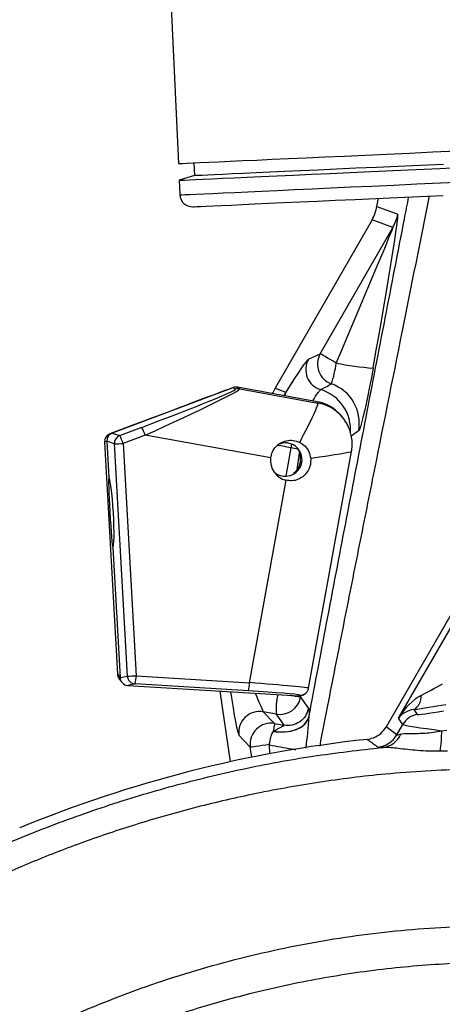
# Model space of a CAD drawing. Extents: x 0 to 8410, y 0 to 5940.
# Tile 37 of 212: x 1565 to 1666, y 3062 to 3298. Entities that reach past the tile are written whole.
import ezdxf

# ---------------------------------------------------------------- set-up
doc = ezdxf.new("R2010")
doc.units = 0
doc.header["$LTSCALE"] = 10
doc.layers.get('0').update_dxf_attribs({"linetype": 'CONTINUOUS'})

msp = doc.modelspace()

# ---------------------------------------------------------------- linework, layer by layer
at = {"color": 7, "linetype": 'CONTINUOUS'}
for p, q in [((1600.8, 3302.56), (1602.6, 3263.1)), ((1606.34, 3263.27), (1606.48, 3260.28)), ((1606.48, 3260.28), (1602.78, 3259.1)), ((1602.78, 3259.1), (1602.94, 3255.61)), ((1650.24, 3252.83), (1650.59, 3254.78)), ((1649.07, 3249.63), (1625.83, 3209.24)), ((1615.7, 3209.37), (1586.71, 3198.49)), ((1615.7, 3209.37), (1615.19, 3209.19)), ((1615.19, 3209.19), (1615.24, 3209.21)), ((1635.87, 3206.01), (1616.76, 3209.47)), ((1642.51, 3201.56), (1642.29, 3201.88)), ((1591.44, 3200.29), (1586.15, 3198.3)), ((1584.85, 3196.32), (1587.98, 3140.64)), ((1584.85, 3196.32), (1584.85, 3196.32)), ((1585.42, 3196.51), (1585.9, 3187.83)), ((1633.85, 3137.29), (1644.14, 3194.07)), ((1652.42, 3128), (1688.29, 3190.12)), ((1586.84, 3171.08), (1588.6, 3139.85)), ((1587.98, 3140.64), (1587.98, 3140.64)), ((1588.41, 3139.51), (1589.02, 3138.73)), ((1590.47, 3137.97), (1631.45, 3135.46)), ((1612.58, 3136.61), (1615.06, 3119.67)), ((1632.61, 3135.75), (1632.92, 3135.94)), ((1632.92, 3135.94), (1632.96, 3135.96)), ((1564.52, 3103.84), (1564.52, 3103.83))]:
    msp.add_line(p, q, dxfattribs=at)
at = {"color": 8, "linetype": 'CONTINUOUS'}
for p, q in [((1650.24, 3252.83), (1655.25, 3251)), ((1654.08, 3247.79), (1649.07, 3249.63)), ((1636.63, 3217.48), (1654.08, 3247.79)), ((1633.82, 3216.17), (1636.63, 3217.48)), ((1616.26, 3209), (1615.7, 3209.37)), ((1616.76, 3209.47), (1617.32, 3209.09)), ((1617.32, 3209.09), (1636.09, 3205.69)), ((1625.83, 3209.24), (1628.37, 3208.31)), ((1627.92, 3207.45), (1628.37, 3208.31)), ((1636.09, 3205.69), (1635.87, 3206.01)), ((1588.52, 3197.87), (1593.81, 3199.86)), ((1586.15, 3198.3), (1586.71, 3198.49)), ((1586.71, 3198.49), (1588.52, 3197.87)), ((1594.61, 3197.97), (1589.32, 3195.98)), ((1624.74, 3192.51), (1594.61, 3197.97)), ((1585.42, 3196.51), (1584.85, 3196.32)), ((1584.85, 3196.32), (1587.98, 3140.64)), ((1587.23, 3195.89), (1585.42, 3196.51)), ((1590.36, 3140.21), (1587.23, 3195.89)), ((1589.32, 3195.98), (1592.45, 3140.3)), ((1629.61, 3194.95), (1628.37, 3188.14)), ((1631.27, 3194.64), (1629.61, 3194.95)), ((1631.06, 3189.74), (1631.62, 3193.67)), ((1619.65, 3138.63), (1628.44, 3187.17)), ((1655.41, 3130.11), (1676.48, 3166.61)), ((1587.98, 3140.64), (1588.6, 3139.85)), ((1588.6, 3139.85), (1590.36, 3140.21)), ((1592.45, 3140.3), (1619.65, 3138.63)), ((1592.23, 3138.32), (1590.47, 3137.97)), ((1619.43, 3136.66), (1592.23, 3138.32)), ((1631.45, 3135.46), (1631.76, 3135.65)), ((1632, 3135.54), (1631.92, 3135.12)), ((1631.92, 3135.12), (1633.78, 3132.44)), ((1622.96, 3131.65), (1625.68, 3128.83)), ((1626.12, 3131.1), (1622.96, 3131.65)), ((1627.98, 3128.42), (1626.12, 3131.1)), ((1659.11, 3132.17), (1659.92, 3131.02)), ((1625.68, 3128.83), (1627.98, 3128.42)), ((1633.9, 3130.36), (1633.89, 3130.28)), ((1655.04, 3126.13), (1656.46, 3128.6)), ((1656.46, 3128.6), (1655.41, 3130.11)), ((1619.85, 3123.2), (1617.13, 3126.02)), ((1625.34, 3126.94), (1625.4, 3126.98)), ((1665.77, 3127.12), (1667, 3127.21)), ((1624.54, 3121.58), (1624.44, 3123.87)), ((1620.21, 3120.75), (1619.85, 3123.2)), ((1667.18, 3122.22), (1665.43, 3122.17))]:
    msp.add_line(p, q, dxfattribs=at)
at = {"color": 7, "linetype": 'CONTINUOUS', "flags": 128}
for points in [[(1602.6, 3263.1), (1602.64, 3263.1), (1602.99, 3263.12), (1603.69, 3263.15), (1604.74, 3263.2), (1606.13, 3263.26), (1607.86, 3263.34), (1609.92, 3263.44), (1612.32, 3263.55), (1615.04, 3263.67), (1618.08, 3263.81), (1621.43, 3263.96), (1625.07, 3264.13), (1629.01, 3264.31), (1633.22, 3264.5), (1637.7, 3264.71), (1642.44, 3264.92), (1647.42, 3265.15), (1652.63, 3265.39), (1658.05, 3265.63), (1663.68, 3265.89), (1669.49, 3266.16)], [(1606.48, 3260.28), (1606.49, 3260.28), (1606.75, 3260.29), (1607.37, 3260.32), (1608.33, 3260.36), (1609.64, 3260.42), (1611.29, 3260.5), (1613.28, 3260.59), (1615.61, 3260.69), (1618.26, 3260.81), (1621.22, 3260.95), (1624.5, 3261.1), (1628.08, 3261.26), (1631.95, 3261.44), (1636.1, 3261.63), (1640.53, 3261.83), (1645.2, 3262.05), (1650.12, 3262.27), (1655.27, 3262.5), (1660.64, 3262.75), (1666.21, 3263)], [(1602.78, 3259.1), (1602.88, 3259.11), (1603.32, 3259.13), (1604.1, 3259.16), (1605.23, 3259.21), (1606.71, 3259.28), (1608.53, 3259.36), (1610.68, 3259.46), (1613.15, 3259.58), (1615.96, 3259.7), (1619.07, 3259.85), (1622.49, 3260), (1626.21, 3260.17), (1630.22, 3260.36), (1634.5, 3260.55), (1639.05, 3260.76), (1643.84, 3260.98), (1648.88, 3261.21), (1654.15, 3261.45), (1659.62, 3261.7), (1665.29, 3261.96), (1671.15, 3262.22)], [(1606.07, 3252.75), (1606.08, 3252.75), (1606.35, 3252.76), (1606.97, 3252.79), (1607.94, 3252.84), (1609.25, 3252.9), (1610.92, 3252.97), (1612.92, 3253.06), (1615.25, 3253.17), (1617.92, 3253.29), (1620.91, 3253.43), (1624.2, 3253.58), (1627.8, 3253.74), (1631.7, 3253.92), (1635.87, 3254.11), (1640.32, 3254.31), (1645.02, 3254.53), (1649.97, 3254.76), (1655.16, 3254.99), (1660.55, 3255.24), (1666.15, 3255.49)]]:
    msp.add_lwpolyline(points, dxfattribs=at)
at = {"color": 8, "linetype": 'CONTINUOUS', "flags": 128}
for points in [[(1602.94, 3255.61), (1603.04, 3255.62), (1603.47, 3255.64), (1604.26, 3255.67), (1605.39, 3255.72), (1606.87, 3255.79), (1608.68, 3255.87), (1610.83, 3255.97), (1613.31, 3256.08), (1616.11, 3256.21), (1619.23, 3256.35), (1622.65, 3256.51), (1626.37, 3256.68), (1630.38, 3256.86), (1634.66, 3257.06), (1639.2, 3257.27), (1644, 3257.49), (1649.04, 3257.72), (1654.31, 3257.96), (1659.78, 3258.21), (1665.45, 3258.47), (1671.31, 3258.73)], [(1640.47, 3215.28), (1639.73, 3215.7), (1639.02, 3216.11), (1638.37, 3216.48), (1637.81, 3216.81), (1637.34, 3217.08), (1636.98, 3217.29), (1636.74, 3217.42), (1636.63, 3217.48)], [(1649.31, 3214.06), (1648.9, 3211.8), (1648.47, 3209.59), (1648.05, 3207.47), (1647.63, 3205.5), (1647.24, 3203.73), (1646.87, 3202.19), (1646.54, 3200.94), (1646.26, 3199.98), (1646.03, 3199.36), (1645.86, 3199.08)], [(1628.25, 3207.39), (1628.24, 3207.72), (1628.37, 3208.31)], [(1629.61, 3194.95), (1628.61, 3195.13), (1627.63, 3195.31), (1626.72, 3195.47), (1626.36, 3195.54)], [(1625.68, 3128.83), (1625.67, 3128.78), (1625.65, 3128.67), (1625.62, 3128.5), (1625.58, 3128.28), (1625.53, 3128.01), (1625.47, 3127.7), (1625.41, 3127.34), (1625.34, 3126.94)], [(1619.85, 3123.2), (1619.98, 3123.22), (1620.26, 3123.26), (1620.7, 3123.32), (1621.26, 3123.41), (1621.94, 3123.51), (1622.72, 3123.62), (1623.56, 3123.74), (1624.44, 3123.87)]]:
    msp.add_lwpolyline(points, dxfattribs=at)
at = {"color": 7, "linetype": 'CONTINUOUS'}
for centre, radius, start, end in [((1605.94, 3255.75), 3, 182.6143, 272.6143), ((1634.39, 3195.9), 9.9, 17.2271, 34.812), ((1586.85, 3196.43), 2, 110.5708, 183.2173), ((1628.28, 3192.14), 3.99, 349.6624, 115.9525), ((1629.57, 3191.9), 4.87, 172.8362, 256.5542), ((1628.28, 3192.13), 3.99, 224.6074, 349.8091), ((1589.98, 3140.75), 2, 183.2173, 218.1027), ((1680.76, 2821.35), 305.46, 96.1804, 112.3666)]:
    msp.add_arc(centre, radius, start, end, dxfattribs=at)
at = {"color": 8, "linetype": 'CONTINUOUS'}
for centre, radius, start, end in [((1645.39, 3252.78), 10.02, 330.1096, 349.7065), ((1638.17, 3213.7), 5.01, 150.3765, 253.369), ((1640.99, 3215.01), 5.01, 150.3787, 250.4896), ((1612.52, 3219.09), 28.21, 341.7962, 352.2218), ((1653.48, 3277.27), 63.34, 258.1491, 266.2283), ((1616.96, 3207.13), 2, 79.7638, 110.5545), ((1633.89, 3199.29), 10.02, 355.0692, 73.472), ((1635.99, 3200.83), 10.02, 349.939, 70.5957), ((1634.3, 3195.86), 9.99, 34.7391, 79.6996), ((1582.27, 3193.85), 13.01, 18.4226, 27.4719), ((1586.85, 3196.43), 2, 110.5794, 183.2477), ((1589.23, 3196), 2, 110.6817, 183.1466), ((1576.98, 3191.87), 13.01, 18.4244, 27.4701), ((1585.95, 3247.05), 51.18, 271.4282, 273.7746), ((1589.98, 3140.75), 2, 183.1803, 218.1026), ((1589.06, 3191.97), 51.78, 271.4416, 273.7611), ((1592.36, 3140.32), 2, 183.2614, 266.3855), ((1582.37, 3140.44), 10.08, 347.8967, 359.2234), ((1609.57, 3138.77), 10.08, 347.8967, 359.2234), ((1639.31, 3132.55), 13.27, 165.9643, 186.2596), ((1631.88, 3137.64), 2, 266.528, 301.3583), ((1657.36, 3135.22), 3.51, 299.8574, 5.9909), ((1626.99, 3136.03), 5.01, 259.9189, 349.5509), ((1622.09, 3126.72), 5.01, 80.0183, 188.0116), ((1660.79, 3126.09), 5.01, 100.0778, 149.9208), ((1624.81, 3123.9), 5.01, 80.018, 188.0122), ((1649.84, 3129.14), 6, 275.828, 329.9931), ((1650.99, 3128.48), 5.43, 277.6302, 336.1875), ((1634.1, 3126.83), 31.68, 351.5379, 0.5216)]:
    msp.add_arc(centre, radius, start, end, dxfattribs=at)
at = {"color": 7, "linetype": 'CONTINUOUS'}
for centre, major_axis, ratio, start_param, end_param in [((1640.39, 3254.62), (-9.4, 3.44), 0.998589, 2.970318, 3.312867), ((1591.45, 3200.28), (23.74, 8.91), 0.000333, 0.026738, 1.571354), ((1616.4, 3207.5), (0.25, 1.99), 0.998303, 6.227588, 6.76498), ((1651.87, 3194.27), (-28.21, 10.32), 0.998589, 6.111911, 6.160597), ((1634.08, 3196.17), (4, 9.17), 0.998468, 5.730159, 6.51453), ((1587.41, 3196.62), (0, 2), 0.998929, 0.357518, 1.625848), ((1586.37, 3179.46), (-0.47, 8.37), 0.024059, 6.277787, 9.418642), ((1586.37, 3179.46), (-0.48, 8.37), 0.074897, 3.124568, 6.264078), ((1590.59, 3139.97), (0.69, 1.88), 0.998317, 1.980948, 3.433326), ((1618.7, 3136.44), (13.07, -0.79), 0.019854, 0.082885, 1.516061), ((1631.57, 3137.46), (-0.08, 2), 0.998566, 3.040571, 3.648342)]:
    msp.add_ellipse(centre, major_axis=major_axis, ratio=ratio, start_param=start_param, end_param=end_param, dxfattribs=at)
at = {"color": 8, "linetype": 'CONTINUOUS'}
for centre, major_axis, ratio, start_param, end_param in [((1647.25, 3207.06), (8, 43.93), 0.017584, 4.87557, 6.280155), ((1637.42, 3208.84), (16.65, 38.95), 0.006513, 4.881059, 6.285645), ((1623.36, 3197.81), (10.55, 18.37), 0.049483, 0.069959, 0.991379), ((1592.49, 3200.09), (23.78, 8.89), 0.027112, 4.757901, 6.302518), ((1593.19, 3198.22), (24.14, 10.86), 0.031019, 4.757527, 6.302144), ((1632, 3210.83), (51.5, 27.32), 0.06754, 4.7687, 4.819119), ((1628.49, 3191.83), (7.6, 13.87), 0.047104, 5.061808, 6.272723), ((1641.82, 3209.05), (41.32, 31.36), 0.200395, 4.615737, 4.658076), ((1630.13, 3194.86), (2.65, 14.77), 0.035034, 1.510114, 1.571116), ((1628.49, 3191.83), (15.65, 2.24), 0.015705, 5.093222, 6.277956), ((1618.82, 3138.44), (15.04, -1.14), 0.017268, 6.281395, 7.799832), ((1666.27, 3138.93), (8.53, 4.79), 0.035723, 4.005167, 4.652216), ((1615.66, 3136.42), (-1.51, 10.42), 0.049802, 1.553855, 3.072579), ((1620.6, 3137.14), (-2.36, 5.49), 0.00406, 1.759439, 3.086283), ((1618.7, 3136.44), (13.07, -0.79), 0.019854, 6.25463, 6.366071), ((1659.73, 3127.61), (5.19, 8.27), 0.511151, 0.717968, 1.589354), ((1667.13, 3134.01), (12.86, 2.29), 0.040101, 4.031611, 4.67866), ((1659.73, 3127.61), (5.17, 0.12), 0.890278, 1.66983, 2.541216), ((1666.34, 3132.17), (6.43, 1.14), 0.040101, 3.160224, 4.67866), ((1667.21, 3127.25), (10.76, -1.36), 0.029082, 3.181739, 4.581752), ((1489.85, 2931.58), (294.3, -169.91), 0.745659, 1.435682, 1.445174)]:
    msp.add_ellipse(centre, major_axis=major_axis, ratio=ratio, start_param=start_param, end_param=end_param, dxfattribs=at)
for points, knots in [([(1633.9, 3130.36), (1635.42, 3138.39), (1638.45, 3154.45), (1643.03, 3178.41), (1647.63, 3202.27), (1652.23, 3226.07), (1655.65, 3243.67), (1657.53, 3253.34), (1657.88, 3255.12)], [0, 0, 0, 0, 0.191017, 0.382038, 0.573505, 0.764977, 0.956921, 1, 1, 1, 1]), ([(1662.77, 3255.34), (1660.61, 3244.56), (1656.09, 3221.95), (1650.32, 3193.27), (1645.53, 3169.36), (1641.95, 3151.32), (1638.92, 3136.01), (1637.12, 3126.68), (1636.5, 3123.43)], [0, 0, 0, 0, 0.247504, 0.518949, 0.654778, 0.790651, 0.927058, 1, 1, 1, 1]), ([(1634.83, 3206.2), (1634.94, 3206.38), (1635.33, 3207.02), (1635.88, 3207.85), (1636.45, 3208.66), (1636.64, 3208.81), (1636.74, 3208.89)], [0, 0, 0, 0, 0.109266, 0.385869, 0.687298, 1, 1, 1, 1]), ([(1631.92, 3135.12), (1631.86, 3135.13), (1631.73, 3135.16), (1630.97, 3135.29), (1630.15, 3135.44), (1629.51, 3135.56), (1629.36, 3135.59)], [0, 0, 0, 0, 0.281904, 0.586926, 0.902388, 1, 1, 1, 1]), ([(1633.78, 3132.44), (1633.59, 3131.81), (1633.2, 3130.56), (1631.77, 3129.14), (1629.94, 3128.3), (1628.63, 3128.38), (1627.98, 3128.42)], [0, 0, 0, 0, 0.249996, 0.499998, 0.749997, 1, 1, 1, 1]), ([(1633.78, 3132.44), (1633.8, 3132.41), (1633.84, 3132.36), (1633.91, 3132.3), (1633.97, 3132.06), (1633.99, 3131.57), (1633.93, 3130.75), (1633.9, 3130.36)], [0, 0, 0, 0, 0.148615, 0.300304, 0.46056, 0.739852, 1, 1, 1, 1]), ([(1625.34, 3126.94), (1626.3, 3126.86), (1628.28, 3126.69), (1631.03, 3127.34), (1633.12, 3128.58), (1633.64, 3129.73), (1633.89, 3130.28)], [0, 0, 0, 0, 0.240721, 0.500007, 0.759289, 1, 1, 1, 1]), ([(1625.4, 3126.98), (1626.06, 3127.35), (1627.03, 3127.91), (1627.79, 3128.26), (1627.98, 3128.38), (1627.98, 3128.41), (1627.98, 3128.42)], [0, 0, 0, 0, 0.539995, 0.794523, 0.90182, 1, 1, 1, 1]), ([(1633.89, 3130.28), (1633.84, 3129.82), (1633.75, 3128.81), (1633.6, 3126.81), (1633.39, 3124.8), (1633.18, 3123.46), (1633.09, 3122.9)], [0, 0, 0, 0, 0.219319, 0.479754, 0.783779, 1, 1, 1, 1]), ([(1624.44, 3123.87), (1624.49, 3124.15), (1624.58, 3124.71), (1624.74, 3125.44), (1624.95, 3126.23), (1625.19, 3126.66), (1625.34, 3126.94)], [0, 0, 0, 0, 0.247097, 0.494343, 0.672415, 1, 1, 1, 1]), ([(1655.04, 3126.13), (1655.05, 3126.13), (1655.11, 3126.1), (1655.44, 3126.17), (1655.88, 3126.28), (1655.95, 3126.29)], [0, 0, 0, 0, 0.156322, 0.863034, 1, 1, 1, 1]), ([(1655.95, 3126.29), (1656.05, 3126.32), (1656.73, 3126.47), (1658.07, 3126.48), (1660.08, 3126.47), (1661.86, 3126.53), (1663.78, 3126.72), (1665.11, 3126.99), (1665.77, 3127.12)], [0, 0, 0, 0, 0.0493842, 0.3464482, 0.5049887, 0.6635339, 0.8316653, 1, 1, 1, 1]), ([(1650.45, 3123.16), (1650.28, 3123.29), (1649.42, 3123.92), (1648.56, 3124.54), (1647.87, 3125.04)], [0, 0, 0, 0, 0.196044, 1, 1, 1, 1]), ([(1380.33, 2861.85), (1381.34, 2868.4), (1383.37, 2881.53), (1388.06, 2900.92), (1393.91, 2920.01), (1401, 2938.65), (1408.88, 2955.89), (1417.37, 2971.74), (1426.25, 2986.29), (1435.94, 3000.34), (1446.39, 3013.84), (1457.56, 3026.71), (1469.42, 3038.92), (1481.97, 3050.42), (1495.16, 3061.22), (1508.96, 3071.28), (1523.3, 3080.56), (1538.11, 3089.01), (1553.35, 3096.61), (1569, 3103.31), (1585.04, 3109.13), (1601.4, 3114.06), (1618.01, 3118.06), (1634.79, 3121.19), (1646.07, 3122.47), (1651.71, 3123.11)], [0, 0, 0, 0, 0.04892, 0.097999, 0.147132, 0.196211, 0.245131, 0.28694, 0.32888, 0.370888, 0.412896, 0.454836, 0.496645, 0.538467, 0.580421, 0.622442, 0.664463, 0.706417, 0.748239, 0.790089, 0.832071, 0.87412, 0.916169, 0.95815, 1, 1, 1, 1]), ([(1651.71, 3123.11), (1651.43, 3123.1), (1650.86, 3123.1), (1650.53, 3123.13), (1650.46, 3123.15), (1650.45, 3123.16)], [0, 0, 0, 0, 0.415249, 0.841891, 1, 1, 1, 1]), ([(1665.43, 3122.17), (1664.5, 3122.17), (1662.66, 3122.18), (1660.01, 3122.34), (1657.54, 3122.58), (1655.39, 3122.84), (1653.56, 3123.04), (1652.39, 3123.12), (1651.84, 3123.11), (1651.71, 3123.11)], [0, 0, 0, 0, 0.172205, 0.344288, 0.506243, 0.668055, 0.811384, 0.954583, 1, 1, 1, 1]), ([(1671.75, 3117.93), (1665.25, 3117.61), (1653.35, 3117.03), (1636.17, 3114.83), (1620.78, 3112.08), (1606.14, 3108.65), (1592.7, 3104.81), (1579.89, 3100.5), (1567.83, 3095.84), (1555.01, 3090.23), (1541.52, 3083.54), (1527.93, 3075.83), (1515.25, 3067.75), (1503.83, 3059.68), (1493.18, 3051.38), (1483.34, 3042.99), (1473.1, 3033.46), (1462.6, 3022.68), (1452.32, 3010.92), (1443.03, 2999.1), (1434.94, 2987.71), (1427.64, 2976.35), (1421.13, 2965.18), (1414.68, 2952.93), (1408.44, 2939.53), (1402.75, 2925.41), (1397.97, 2911.56), (1394.14, 2898.5), (1391.03, 2885.72), (1388.53, 2873.38), (1387.31, 2865.11), (1386.71, 2861.03)], [0, 0, 0, 0, 0.04677, 0.085628, 0.124486, 0.159101, 0.193717, 0.224961, 0.256206, 0.28669, 0.325543, 0.364397, 0.399007, 0.433618, 0.464858, 0.496098, 0.526578, 0.565414, 0.604249, 0.638844, 0.673439, 0.704665, 0.735891, 0.766357, 0.804224, 0.842091, 0.875804, 0.909517, 0.939928, 0.970339, 1, 1, 1, 1]), ([(1405.32, 2560.49), (1412.02, 2579.46), (1422.27, 2608.51), (1433.69, 2640.5), (1439.2, 2656.59), (1441.77, 2665.72), (1443.5, 2674.23), (1444.45, 2682.05), (1445.02, 2690.79), (1444.88, 2701.24), (1443.5, 2713.28), (1441.11, 2724.35), (1437.92, 2734.36), (1434.63, 2743.48), (1430.96, 2754.61), (1427.61, 2767.95), (1424.64, 2783.44), (1422.68, 2799.1), (1421.81, 2813.16), (1421.72, 2825.55), (1422.16, 2838.72), (1423.59, 2854.3), (1426.36, 2871.13), (1429.94, 2886.73), (1433.74, 2899.75), (1437.72, 2911.24), (1441.67, 2921.29), (1446.04, 2931.19), (1450.86, 2940.95), (1456.12, 2950.52), (1461.8, 2959.93), (1467.88, 2969.11), (1474.31, 2977.98), (1481.06, 2986.5), (1489.71, 2996.52), (1500.62, 3007.81), (1513.27, 3019.2), (1525.71, 3029.06), (1536.7, 3036.8), (1546.94, 3043.26), (1556.33, 3048.65), (1565.95, 3053.66), (1575.83, 3058.29), (1585.93, 3062.52), (1596.26, 3066.34), (1606.78, 3069.71), (1617.37, 3072.61), (1627.97, 3075.05), (1638.59, 3077.03), (1649.32, 3078.57), (1660.16, 3079.66), (1671.07, 3080.3), (1682.07, 3080.48), (1693.1, 3080.18), (1703.27, 3079.5), (1709.73, 3078.76), (1712.53, 3078.44)], [0, 0, 0, 0, 0.085171, 0.130421, 0.143792, 0.157166, 0.170514, 0.180513, 0.190512, 0.207573, 0.224677, 0.241737, 0.255418, 0.269111, 0.282798, 0.305017, 0.327281, 0.349545, 0.371763, 0.386877, 0.401991, 0.427508, 0.453027, 0.474127, 0.495227, 0.510419, 0.525612, 0.54091, 0.556208, 0.57167, 0.587132, 0.602704, 0.618276, 0.633488, 0.6487, 0.674292, 0.699884, 0.720686, 0.741486, 0.756718, 0.77195, 0.787287, 0.802625, 0.818126, 0.833627, 0.849243, 0.86486, 0.88007, 0.89528, 0.910596, 0.925913, 0.941394, 0.956874, 0.972466, 0.988058, 1, 1, 1, 1]), ([(1792.67, 2430.91), (1822.95, 2505.37), (1858.37, 2592.49), (1895.58, 2685.34), (1905.38, 2709.02), (1912.21, 2725.6), (1918, 2741.28), (1922.47, 2756.13), (1925.74, 2769.78), (1928.2, 2783.34), (1929.92, 2796.95), (1930.89, 2810.81), (1931.09, 2825.07), (1930.46, 2839.49), (1929.01, 2853.66), (1926.83, 2867.37), (1923.95, 2880.78), (1920.27, 2894.19), (1915.74, 2907.71), (1910.39, 2921.1), (1903.77, 2935.2), (1895.86, 2949.57), (1886.53, 2964.06), (1876.47, 2977.56), (1865.68, 2990.17), (1854.91, 3001.22), (1844.12, 3011.04), (1833.47, 3019.72), (1822.18, 3027.93), (1810.29, 3035.59), (1797.73, 3042.7), (1784.88, 3049.03), (1771.79, 3054.57), (1758.61, 3059.29), (1745.14, 3063.28), (1731.38, 3066.53), (1717.43, 3068.99), (1702.64, 3070.75), (1686.93, 3071.67), (1670.36, 3071.53), (1653.49, 3070.28), (1636.54, 3067.83), (1620.69, 3064.41), (1606.17, 3060.33), (1592.92, 3055.8), (1579.91, 3050.49), (1567.15, 3044.43), (1554.72, 3037.66), (1541.71, 3029.59), (1528.47, 3020.13), (1515.16, 3009.18), (1502.91, 2997.62), (1491.63, 2985.45), (1481.08, 2972.47), (1471.31, 2958.59), (1462.37, 2943.88), (1454.63, 2928.94), (1448.03, 2913.74), (1442.85, 2899.32), (1438.85, 2885.75), (1435.85, 2873.12), (1433.58, 2860.86), (1431.96, 2848.85), (1430.93, 2837.36), (1430.41, 2826.07), (1430.37, 2813.62), (1431.04, 2799.76), (1432.64, 2784.57), (1435.1, 2769.43), (1438.06, 2756.18), (1441.19, 2744.77), (1444.23, 2735.19), (1446.81, 2725.42), (1448.56, 2715.42), (1449.64, 2705.25), (1449.98, 2694.97), (1449.57, 2684.62), (1448.42, 2674.54), (1446.62, 2664.8), (1444.18, 2655.43), (1441.12, 2646.21), (1432.27, 2620.35), (1424.75, 2597.47), (1418.24, 2577.68)], [0, 0, 0, 0, 0.166008, 0.194247, 0.206595, 0.218941, 0.231279, 0.241111, 0.250943, 0.260254, 0.269565, 0.279257, 0.288948, 0.298995, 0.309043, 0.318354, 0.327664, 0.337356, 0.347048, 0.357095, 0.367141, 0.379191, 0.390948, 0.402705, 0.413948, 0.42519, 0.434564, 0.444055, 0.453547, 0.463393, 0.47324, 0.483356, 0.492964, 0.502572, 0.512268, 0.521965, 0.531737, 0.541509, 0.552716, 0.564212, 0.575708, 0.587636, 0.599564, 0.609169, 0.618774, 0.628469, 0.638163, 0.647933, 0.657702, 0.669754, 0.681514, 0.693273, 0.704517, 0.715761, 0.727799, 0.739544, 0.751288, 0.762518, 0.773749, 0.78291, 0.79173, 0.800549, 0.80865, 0.816751, 0.824367, 0.831984, 0.842464, 0.852997, 0.86353, 0.874116, 0.881023, 0.887952, 0.894875, 0.901882, 0.908889, 0.915994, 0.9231, 0.930275, 0.936913, 0.943549, 0.950261, 0.956975, 1, 1, 1, 1])]:
    msp.add_open_spline(points, degree=3, knots=knots, dxfattribs=at)
at = {"color": 7, "linetype": 'CONTINUOUS'}
for points, knots in [([(1643.82, 3198.82), (1643.8, 3198.93), (1643.64, 3199.58), (1643.18, 3200.51), (1642.7, 3201.27), (1642.51, 3201.56)], [0, 0, 0, 0, 0.108976, 0.660499, 1, 1, 1, 1]), ([(1644.12, 3194.07), (1644.14, 3194.16), (1644.29, 3194.76), (1644.32, 3195.93), (1644.23, 3197.45), (1643.95, 3198.4), (1643.82, 3198.82)], [0, 0, 0, 0, 0.056671, 0.384779, 0.723734, 1, 1, 1, 1]), ([(1624.74, 3192.51), (1624.85, 3193.02), (1625.08, 3194.05), (1626.02, 3195.36), (1627.3, 3196.32), (1628.87, 3196.8), (1630.43, 3196.76), (1631.32, 3196.4), (1631.7, 3196.24)], [0, 0, 0, 0, 0.168564, 0.336964, 0.510715, 0.691096, 0.867548, 1, 1, 1, 1]), ([(1631.13, 3194.84), (1631.23, 3194.71), (1631.65, 3194.15), (1631.76, 3193.44), (1631.85, 3192.89)], [0, 0, 0, 0, 0.22654, 1, 1, 1, 1]), ([(1631.7, 3196.24), (1632.15, 3195.96), (1633.06, 3195.39), (1634.01, 3194.02), (1634.23, 3192.97), (1634.34, 3192.44)], [0, 0, 0, 0, 0.331107, 0.66238, 1, 1, 1, 1]), ([(1634.34, 3192.44), (1634.34, 3191.94), (1634.35, 3190.92), (1633.78, 3189.45), (1632.8, 3188.2), (1631.44, 3187.33), (1629.9, 3186.94), (1628.89, 3187.1), (1628.44, 3187.17)], [0, 0, 0, 0, 0.1592593, 0.3273498, 0.4956742, 0.6723098, 0.8526784, 1, 1, 1, 1]), ([(1631.85, 3192.89), (1631.85, 3192.39), (1631.87, 3191.37), (1631.31, 3189.89), (1630.6, 3189.13), (1630.25, 3188.75)], [0, 0, 0, 0, 0.322425, 0.662731, 1, 1, 1, 1]), ([(1632.92, 3135.94), (1633.08, 3136.06), (1633.42, 3136.31), (1633.75, 3136.81), (1633.8, 3137.17), (1633.82, 3137.3)], [0, 0, 0, 0, 0.367225, 0.7679267, 1, 1, 1, 1]), ([(1625.4, 3126.98), (1626.36, 3126.9), (1628.34, 3126.72), (1631.07, 3127.38), (1633.14, 3128.64), (1633.65, 3129.8), (1633.9, 3130.36)], [0, 0, 0, 0, 0.2406363, 0.5000094, 0.7593757, 1, 1, 1, 1]), ([(1647.87, 3125.04), (1648.39, 3125.14), (1649.58, 3125.36), (1651.24, 3126.36), (1652.03, 3127.46), (1652.42, 3128)], [0, 0, 0, 0, 0.282503, 0.6412515, 1, 1, 1, 1]), ([(1624.42, 3123.7), (1625.33, 3123.55), (1627.19, 3123.24), (1629.38, 3122.82), (1630.37, 3122.61), (1630.71, 3122.53)], [0, 0, 0, 0, 0.385354, 0.78711, 1, 1, 1, 1])]:
    msp.add_open_spline(points, degree=3, knots=knots, dxfattribs=at)

doc.saveas('drawing.dxf')
